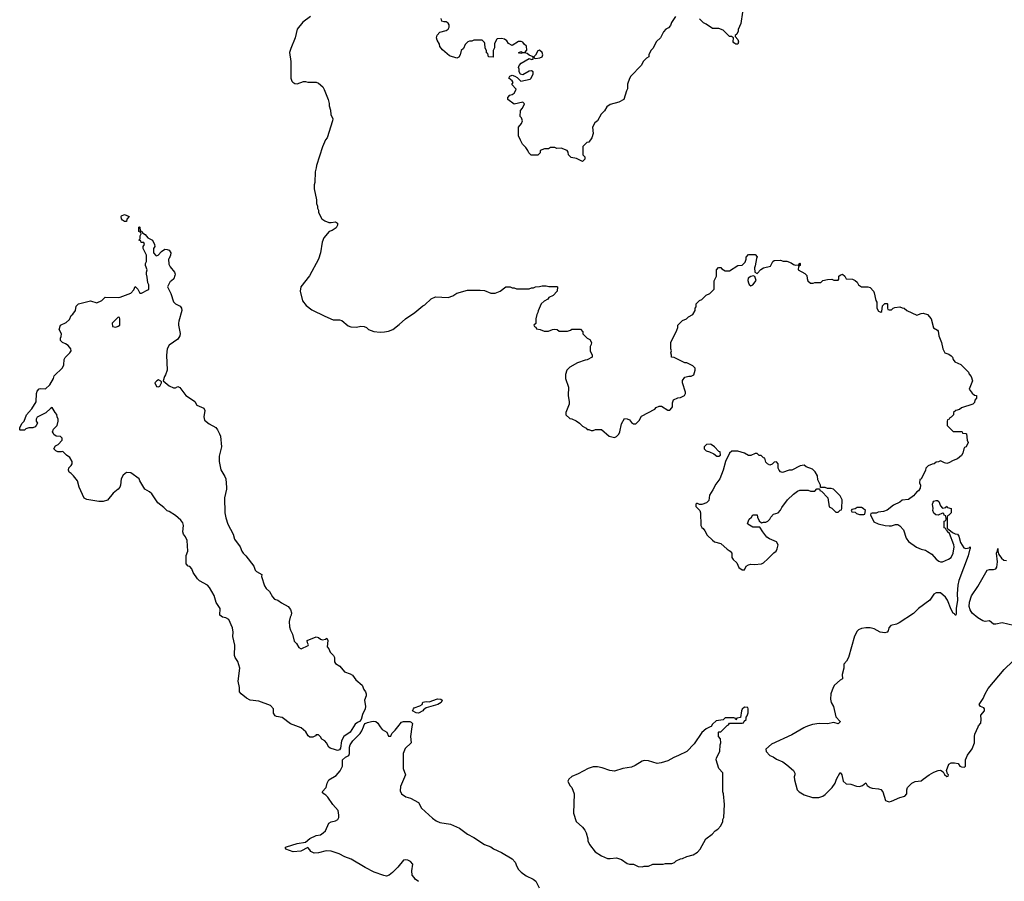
# Model space of a CAD drawing. Header units: inches. Extents: x 2473073 to 2657680, y 705365 to 849016.
# Tile 28 of 151: x 2529886 to 2539130, y 768550 to 776639. Entities that reach past the tile are written whole.
import ezdxf

# ---------------------------------------------------------------- set-up
doc = ezdxf.new("R2010")
doc.units = ezdxf.units.IN
doc.header["$MEASUREMENT"] = 0
for name, color, linetype in [('C5727', 7, 'Continuous'), ('C5736', 7, 'Continuous'), ('C5737', 7, 'Continuous')]:
    doc.layers.add(name, color=color, linetype=linetype)

msp = doc.modelspace()

# ---------------------------------------------------------------- linework, layer by layer
at = {"layer": 'C5727', "color": 5, "elevation": 40}
msp.add_lwpolyline([(2530000, 772807.8), (2529972.7, 772807.3), (2529943.6, 772796.4), (2529930, 772786), (2529890, 772786), (2529886, 772790), (2529886, 772810), (2529908, 772850), (2529928, 772870), (2529948.7, 772930), (2529998, 772982), (2530000, 772985.1)], dxfattribs=at)
at = {"layer": 'C5736', "color": 5}
for points, elevation in [([(2533630, 768548.7), (2533598, 768570), (2533590, 768586), (2533570, 768606), (2533568.9, 768648.9), (2533576, 768710), (2533556.6, 768736.6), (2533530, 768749.3), (2533510, 768752.3), (2533490, 768749.2), (2533436.7, 768683.3), (2533387.1, 768632.9), (2533354, 768606), (2533330, 768599.5), (2533303.9, 768603.9), (2533215.6, 768635.6), (2533130, 768679.5), (2532996.6, 768756.6), (2532939.1, 768779.1), (2532886.8, 768806.8), (2532810, 768832.7), (2532762.8, 768837.2), (2532690, 768817.2), (2532650, 768814), (2532618, 768830), (2532610, 768846), (2532590, 768866), (2532526.8, 768833.2), (2532454.9, 768825.1), (2532386, 768850), (2532382, 768862), (2532382, 768870), (2532390, 768874), (2532490, 768904), (2532570, 768918), (2532610, 768950.8), (2532670, 768978.8), (2532710, 768987.3), (2532736.3, 769003.7), (2532756.3, 769023.7), (2532790, 769094.8), (2532810, 769107.7), (2532850, 769116.3), (2532873.2, 769130), (2532882, 769150), (2532882.9, 769170), (2532875.6, 769215.6), (2532827, 769270), (2532779.7, 769339.7), (2532760.1, 769360.1), (2532742, 769370), (2532725.2, 769390), (2532762.7, 769430), (2532773.2, 769470), (2532790, 769501), (2532857.6, 769542.4), (2532894, 769586), (2532916, 769630), (2532915.3, 769690), (2532944.7, 769715.3), (2532975.3, 769730), (2532982, 769750), (2532981.2, 769810), (2532989.5, 769830.5), (2533014, 769870), (2533081.6, 769938.4), (2533098.3, 769961.7), (2533113.5, 770000)], 40), ([(2533021.6, 770000), (2532990, 769949), (2532930, 769908.7), (2532906.8, 769870), (2532899.1, 769800.9), (2532890, 769785.2), (2532870, 769779.3), (2532850, 769782.7), (2532800.2, 769800.2), (2532788.7, 769808.7), (2532768, 769850), (2532750, 769868), (2532723.1, 769883.1), (2532710, 769906), (2532690, 769926), (2532670, 769926), (2532663.6, 769916.4), (2532636.9, 769903.1), (2532610, 769902), (2532594.6, 769914.6), (2532572.9, 769952.9), (2532529.4, 769989.4), (2532502.9, 770000)], 40), ([(2533270.8, 770000), (2533290, 769976), (2533334, 769950), (2533350, 769914), (2533370, 769914), (2533381.2, 769938.8), (2533411.9, 769968.1), (2533436.7, 770000)], 40), ([(2533568.2, 770000), (2533554, 769910), (2533561, 769850), (2533504.5, 769795.5), (2533487.3, 769750), (2533486.8, 769610), (2533507.3, 769550), (2533460.3, 769439.7), (2533458.8, 769398.8), (2533470.4, 769370.4), (2533510, 769344), (2533556, 769330), (2533630, 769290.7), (2533657.3, 769237.3), (2533762.3, 769142.3), (2533797.4, 769117.4), (2533830, 769101.3), (2533930, 769084.9), (2534014.8, 769050), (2534090, 768992.2), (2534150, 768962.4), (2534250, 768894), (2534310, 768873.4), (2534335.6, 768855.6), (2534410, 768820.7), (2534510, 768760.5), (2534539.1, 768730), (2534553.4, 768690), (2534570, 768661), (2534595.8, 768635.8), (2534641.6, 768601.6), (2534708, 768570), (2534731.5, 768550), (2534762.3, 768490)], 40), ([(2536369.9, 770000), (2536330, 769982), (2536290, 769948), (2536219.8, 769840.2), (2536150.6, 769769.4), (2536071.3, 769730), (2536026.9, 769713.1), (2535970, 769682), (2535910, 769660.9), (2535870, 769657), (2535790, 769681.2), (2535750, 769685.2), (2535730, 769679), (2535663.4, 769636.6), (2535630, 769621.2), (2535550, 769608.7), (2535470, 769584), (2535426, 769590), (2535356, 769616), (2535310, 769625.2), (2535270, 769625.2), (2535222, 769610), (2535130, 769559), (2535070, 769535.3), (2535042, 769510), (2535032, 769490), (2535052, 769450), (2535071.3, 769430), (2535090.9, 769370.9), (2535084.7, 769190), (2535111.3, 769110), (2535170, 769058), (2535191, 769030), (2535203.5, 769003.5), (2535221, 768950), (2535221, 768930), (2535235.3, 768895.3), (2535290, 768826), (2535347.9, 768787.9), (2535404.5, 768764.5), (2535430, 768762.8), (2535490, 768771), (2535535.3, 768755.3), (2535590, 768718), (2535610, 768711.3), (2535650, 768711), (2535694, 768690), (2535730, 768686), (2535750, 768691.3), (2535790, 768692), (2535830, 768711.3), (2535928.4, 768711.6), (2535950, 768718), (2536010, 768718), (2536033.6, 768726.4), (2536050, 768742), (2536090, 768762), (2536110, 768764.7), (2536150, 768782), (2536210, 768798), (2536250, 768824.7), (2536275.3, 768850), (2536328, 768950), (2536388.4, 768991.6), (2536416.4, 769023.6), (2536440.4, 769039.6), (2536468, 769070), (2536488, 769110), (2536488, 769130), (2536498, 769150), (2536502, 769270), (2536495.3, 769370), (2536488.7, 769390), (2536488, 769568), (2536449.1, 769609.1), (2536424, 769690), (2536428.7, 769710), (2536459, 769770), (2536462, 769830), (2536468, 769850), (2536467.3, 769887.3), (2536448, 769910), (2536446, 769950), (2536450, 769954), (2536470, 769954), (2536515, 770000)], 60), ([(2537267.7, 770000), (2537248.1, 769991.9), (2537135.2, 769924.8), (2536943.5, 769836.5), (2536892, 769790), (2536894, 769770), (2536930, 769732), (2536959.8, 769719.8), (2536990, 769698), (2537050, 769671.3), (2537090, 769644.7), (2537152, 769590), (2537163.6, 769563.6), (2537164.7, 769550), (2537158, 769530), (2537162, 769502), (2537186, 769410), (2537204.7, 769390), (2537250, 769361), (2537330, 769336), (2537390, 769336), (2537428, 769350), (2537450, 769364.7), (2537515.3, 769430), (2537542, 769470), (2537554, 769510), (2537590, 769572), (2537604.7, 769550), (2537616.3, 769490), (2537644.9, 769464.9), (2537690, 769460.5), (2537742, 769442), (2537770, 769440.7), (2537798, 769450), (2537830, 769474), (2537842, 769450), (2537872, 769430), (2537890, 769422.8), (2537950, 769419.1), (2537970.4, 769410.4), (2537990.4, 769390.4), (2538016, 769310), (2538030, 769300.7), (2538050, 769297.3), (2538070, 769302), (2538150, 769336), (2538198, 769350), (2538215.3, 769370), (2538215.3, 769410), (2538222, 769430), (2538262, 769470), (2538293.2, 769486.8), (2538350, 769492), (2538368, 769510), (2538424, 769550), (2538470, 769576), (2538510, 769591.3), (2538530, 769592), (2538556.9, 769576.9), (2538570, 769554), (2538590, 769534), (2538602, 769538), (2538606, 769550), (2538598, 769558), (2538588, 769590), (2538609, 769650), (2538630, 769661), (2538662, 769662), (2538696, 769656), (2538714, 769630), (2538730, 769624.7), (2538758, 769622), (2538766, 769630), (2538766, 769690), (2538784.7, 769735.3), (2538830, 769792), (2538849, 769850), (2538849, 769910), (2538854, 769930), (2538884.4, 770000)], 60)]:
    msp.add_lwpolyline(points, dxfattribs=dict(at, elevation=elevation))
at = {"layer": 'C5737', "color": 5}
for points, elevation in [([(2532616, 776670), (2532543.5, 776616.5), (2532492.2, 776550), (2532472.4, 776470), (2532430.3, 776370), (2532420.3, 776330), (2532432.8, 776247.2), (2532430.9, 776090.9), (2532441.4, 776061.4), (2532450, 776051.3), (2532470, 776041), (2532490, 776038), (2532550, 776058), (2532570, 776058), (2532591.6, 776051.6), (2532670, 776051.3), (2532690, 776044.7), (2532731.3, 776010), (2532745.4, 775985.4), (2532781, 775890), (2532790.9, 775850.9), (2532791.3, 775830), (2532804.7, 775790), (2532806, 775750), (2532824.7, 775710), (2532822.8, 775690), (2532771.3, 775530), (2532758, 775510), (2532730, 775446), (2532671.3, 775270), (2532670.9, 775249.1), (2532661, 775210), (2532658, 775110), (2532651.3, 775090), (2532651.3, 775050), (2532671.6, 774948.4), (2532672.7, 774912.7), (2532682, 774890), (2532682, 774870), (2532692, 774850), (2532692, 774830), (2532722, 774770), (2532751.1, 774751.1), (2532790, 774736), (2532810, 774734), (2532850, 774741.6), (2532870.7, 774730), (2532870.7, 774710), (2532855.8, 774684.2), (2532819.9, 774660.1), (2532792, 774650), (2532742, 774590), (2532724.7, 774550), (2532711.3, 774450), (2532691.3, 774390), (2532605.4, 774234.6), (2532526, 774130), (2532518, 774090), (2532539.8, 773999.8), (2532576.8, 773956.8), (2532630, 773916), (2532750, 773854.8), (2532830, 773822.8), (2532890, 773822.8), (2532910, 773816), (2532970, 773766), (2532994.4, 773754.4), (2533049.1, 773750.9), (2533090, 773761), (2533119.8, 773759.8), (2533142, 773750), (2533162, 773730), (2533210, 773710.8), (2533270, 773704.9), (2533310, 773707.3), (2533350, 773714.8), (2533390, 773731), (2533450, 773776), (2533508.7, 773830), (2533595.3, 773890), (2533670, 773952), (2533690, 773962), (2533750, 774018), (2533790, 774038), (2533910, 774031), (2533952.9, 774047.1), (2533990, 774071), (2534090, 774101), (2534210, 774101), (2534250, 774096), (2534310, 774071), (2534350, 774071), (2534398, 774090), (2534451.6, 774131.6), (2534491.1, 774131.1), (2534510, 774122), (2534530, 774122), (2534550, 774112), (2534610, 774111.3), (2534670, 774112), (2534690, 774122), (2534710, 774122), (2534730, 774132), (2534767.3, 774132.7), (2534790, 774142), (2534830, 774142), (2534852.7, 774132.7), (2534930, 774134), (2534934, 774130), (2534932, 774090), (2534894, 774050), (2534854, 774030), (2534843.6, 774016.4), (2534810, 773998), (2534782, 773970), (2534752.7, 773907.3), (2534752, 773890), (2534742, 773870), (2534732, 773830), (2534731.6, 773788.4), (2534714, 773770), (2534718, 773758), (2534732, 773752), (2534738, 773738), (2534771.6, 773731.6), (2534810, 773714), (2534850, 773714), (2534888.4, 773731.6), (2534910, 773734), (2534931.6, 773731.6), (2534950, 773714), (2535030, 773714), (2535056.4, 773723.6), (2535070, 773734), (2535150, 773734), (2535174, 773710), (2535174, 773690), (2535214, 773650), (2535238, 773638), (2535254, 773610), (2535251.6, 773588.4), (2535242, 773570), (2535242, 773530), (2535262, 773490), (2535262, 773470), (2535213.7, 773446.3), (2535196, 773444), (2535123.5, 773416.5), (2535050, 773378), (2535022, 773350), (2535011.6, 773308.4), (2535011.3, 773270), (2535038, 773190), (2535036, 773110), (2535046, 773050), (2535044.7, 773030), (2535014, 772950), (2535014, 772930), (2535050, 772894), (2535070, 772892), (2535110, 772872), (2535142, 772850), (2535170, 772822), (2535203.6, 772803.6), (2535212.7, 772792.7), (2535230, 772792), (2535250, 772782), (2535270, 772782), (2535291.6, 772791.6), (2535350, 772791.3), (2535422, 772730), (2535470, 772718), (2535490, 772724.7), (2535512.1, 772747.9), (2535521.2, 772770), (2535536.5, 772843.5), (2535566, 772894), (2535590, 772891.3), (2535610, 772881), (2535630, 772858), (2535650, 772844.7), (2535670, 772844.7), (2535703.1, 772876.9), (2535723.1, 772916.9), (2535850, 772982), (2535863.1, 772996.9), (2535888.4, 773011.6), (2535911.6, 773011.6), (2535970, 772972), (2535990, 772974), (2536010, 772994), (2536014.6, 773005.4), (2536016.4, 773043.6), (2536026, 773070), (2536066, 773090), (2536090, 773092), (2536128.4, 773111.6), (2536138, 773130), (2536136.4, 773143.6), (2536108, 773230), (2536108.4, 773251.6), (2536130, 773282), (2536170, 773292), (2536190, 773292), (2536214.6, 773305.4), (2536228, 773350), (2536227.3, 773367.3), (2536206, 773390), (2536150, 773418), (2536130, 773418), (2536030, 773468), (2536006, 773470), (2536006, 773490), (2535998, 773510), (2536006, 773530), (2535998, 773550), (2535998, 773610), (2536056.4, 773723.6), (2536066, 773750), (2536066, 773770), (2536110, 773814), (2536146, 773830), (2536166, 773850), (2536206, 773870), (2536228, 773910), (2536228, 773930), (2536236.4, 773943.6), (2536238, 773970), (2536243.1, 773976.9), (2536270, 774002), (2536290, 774012), (2536330, 774052), (2536366, 774070), (2536406, 774110), (2536407.3, 774187.3), (2536428, 774230), (2536428, 774290), (2536447.3, 774312.7), (2536470, 774312), (2536479.6, 774299.6), (2536510, 774282), (2536550, 774282), (2536630, 774332), (2536670, 774334), (2536696.4, 774363.6), (2536706, 774390), (2536706, 774410), (2536730, 774434), (2536790, 774434), (2536810, 774414), (2536802.8, 774397.2), (2536792.5, 774327.5), (2536784, 774310), (2536787.3, 774267.3), (2536810, 774256), (2536845.1, 774294.9), (2536869, 774310), (2536934.6, 774325.4), (2536958, 774370), (2536970, 774378), (2537030, 774382), (2537052.7, 774372.7), (2537090, 774371.3), (2537130, 774358), (2537150, 774342), (2537170, 774334), (2537202, 774338), (2537210, 774352), (2537214, 774350), (2537214, 774330), (2537198, 774322), (2537194, 774290), (2537256.9, 774256.9), (2537276, 774236), (2537278, 774210), (2537286.4, 774186.4), (2537310, 774164.7), (2537334.6, 774165.4), (2537351.6, 774171.6), (2537407.3, 774172.7), (2537426, 774190), (2537470, 774201), (2537510, 774202), (2537530, 774194), (2537570, 774194), (2537578, 774202), (2537578, 774230), (2537590, 774242), (2537610, 774250.8), (2537632, 774230), (2537644.7, 774204.7), (2537703.6, 774203.6), (2537730, 774192), (2537750, 774174), (2537762, 774150), (2537790, 774132), (2537850, 774131.3), (2537870, 774124.7), (2537902, 774090), (2537910, 774074), (2537923.6, 774003.6), (2537932.7, 773987.3), (2537934, 773930), (2537950, 773902), (2537970, 773894), (2537982, 773898), (2537987.3, 773952.7), (2538010, 773974), (2538030, 773974), (2538034, 773970), (2538034, 773930), (2538038, 773918), (2538050, 773914), (2538070, 773914), (2538086, 773930), (2538103.1, 773936.9), (2538150, 773942), (2538172.7, 773932.7), (2538190, 773932), (2538214, 773910), (2538310, 773864.7), (2538350, 773882), (2538370, 773884.7), (2538410, 773871), (2538444.7, 773830), (2538466.4, 773746.4), (2538503.6, 773723.6), (2538510, 773714), (2538516, 773670), (2538541, 773610), (2538552, 773550), (2538571.6, 773511.6), (2538610, 773498), (2538630, 773484.7), (2538644.7, 773470), (2538651.3, 773450), (2538667.1, 773427.1), (2538722, 773402), (2538794, 773330), (2538802, 773310), (2538818, 773290), (2538830.8, 773250), (2538802, 773170), (2538830, 773132), (2538850, 773114), (2538870, 773112), (2538870, 773086), (2538852.7, 773067.3), (2538850, 773046), (2538834, 773030), (2538730, 772995.3), (2538710, 772978), (2538674, 772970), (2538654, 772950), (2538654, 772930), (2538630, 772906), (2538618, 772902), (2538612.7, 772887.3), (2538598, 772882), (2538594, 772870), (2538594, 772830), (2538650, 772774), (2538727.3, 772772.7), (2538734, 772770), (2538738, 772758), (2538770, 772754), (2538774, 772750), (2538782, 772690), (2538792, 772670), (2538771.3, 772630), (2538758, 772622), (2538751.3, 772610), (2538742, 772570), (2538730, 772548), (2538690, 772515.3), (2538650, 772501.2), (2538610, 772477.2), (2538590, 772474), (2538570, 772479), (2538530, 772498), (2538511.6, 772488.4), (2538490, 772486), (2538471.6, 772468.4), (2538452.7, 772467.3), (2538414, 772450), (2538394, 772430), (2538392, 772410), (2538350, 772326), (2538338, 772322), (2538334, 772290), (2538342, 772270), (2538339.6, 772240.4), (2538323.6, 772216.4), (2538310, 772208), (2538278, 772170), (2538230, 772134), (2538170, 772128), (2538150, 772108.7), (2538090, 772082), (2538030, 772035.3), (2537996.9, 772023.1), (2537945.4, 772014.6), (2537927.3, 772007.3), (2537890, 772006), (2537878, 772002), (2537874, 771990), (2537905.4, 771925.4), (2537945.4, 771905.4), (2538011, 771891), (2538050, 771887.3), (2538070, 771887.3), (2538110, 771901), (2538130, 771901), (2538150, 771886), (2538182.8, 771850), (2538207.7, 771770), (2538230, 771740.7), (2538306.6, 771686.6), (2538350, 771667.7), (2538390, 771658.8), (2538410, 771647.3), (2538450, 771620.7), (2538490, 771574.8), (2538516.8, 771556.8), (2538530, 771550.8), (2538550, 771550.8), (2538606.3, 771573.7), (2538630, 771591.3), (2538649.2, 771630), (2538659.3, 771690), (2538657.2, 771710), (2538616.4, 771816.4), (2538598, 771830), (2538598, 771838), (2538586, 771850), (2538582, 771862), (2538566, 771870), (2538566, 771930), (2538582, 771938), (2538586, 771950), (2538582, 771982), (2538567.3, 771987.3), (2538562, 772002), (2538550, 772006), (2538510, 771986), (2538486, 771990), (2538470, 772006), (2538458, 772030), (2538462, 772050), (2538455.3, 772090), (2538462, 772110), (2538470, 772118), (2538490, 772124.7), (2538503.6, 772123.6), (2538515.3, 772115.3), (2538530, 772074), (2538550, 772054), (2538582, 772058), (2538590, 772072), (2538598, 772058), (2538631.1, 772051.1), (2538632, 772010), (2538610, 771986), (2538598, 771982), (2538594, 771970), (2538594, 771870), (2538598, 771858), (2538610, 771854), (2538643.6, 771823.6), (2538670, 771812), (2538692, 771810), (2538704.7, 771790), (2538718.8, 771730), (2538750, 771681), (2538770, 771674.8), (2538799, 771681), (2538810.6, 771690.6), (2538810.3, 771670), (2538802.5, 771657.5), (2538790, 771605.2), (2538704.6, 771375.4), (2538693.1, 771330), (2538688.4, 771250), (2538692.2, 771190), (2538677.3, 771110), (2538678, 771062), (2538674, 771050), (2538670, 771048.7), (2538662, 771062), (2538650, 771068.7), (2538630, 771102), (2538597.2, 771190), (2538577.5, 771217.5), (2538530, 771258), (2538490, 771258), (2538470, 771246), (2538431.3, 771190), (2538326, 771110), (2538276.7, 771063.3), (2538144, 770976), (2538116.8, 770963.2), (2538066, 770950), (2538047.3, 770930), (2538038.8, 770901.2), (2538030, 770888), (2538010, 770882), (2537966, 770890), (2537910, 770919), (2537870, 770929), (2537830, 770929), (2537790, 770922), (2537762, 770910), (2537750, 770898), (2537724, 770850), (2537666, 770650), (2537650, 770618), (2537624.7, 770590), (2537624, 770550), (2537606.8, 770490), (2537611, 770450), (2537590, 770439), (2537534.8, 770390), (2537522.8, 770370), (2537500.7, 770310), (2537498.8, 770258.8), (2537506, 770230), (2537526, 770190), (2537550, 770094), (2537590, 770051.3), (2537590, 770048), (2537570, 770029), (2537530, 770042), (2537471, 770029), (2537392.9, 770032.9), (2537330, 770022.7), (2537290.5, 770009.5), (2537267.7, 770000)], 60), ([(2536044.7, 776670), (2536006.4, 776613.6), (2535995.3, 776584.7), (2535976.9, 776563.1), (2535954, 776550), (2535930, 776526), (2535902, 776470), (2535866.4, 776433.6), (2535832, 776370), (2535812, 776350), (2535792, 776310), (2535792, 776290), (2535770, 776278), (2535742, 776250), (2535722, 776210), (2535624.7, 776110), (2535610, 776086), (2535592.7, 776032.7), (2535594, 775990), (2535582, 775970), (2535558, 775890), (2535510, 775864), (2535430, 775842), (2535399.6, 775820.4), (2535375.3, 775784.7), (2535346.4, 775753.6), (2535311.1, 775688.9), (2535284.7, 775670), (2535264.7, 775630), (2535271.3, 775570), (2535258, 775530), (2535230, 775488), (2535210, 775486), (2535174, 775450), (2535174, 775370), (2535191.6, 775351.6), (2535192, 775330), (2535170, 775308.7), (2535114.6, 775334.6), (2535064.7, 775344.7), (2535038, 775370), (2535034.6, 775394.6), (2535026, 775410), (2534970, 775434), (2534930, 775428.7), (2534910, 775438), (2534870, 775438), (2534850, 775428), (2534812.7, 775427.3), (2534774, 775410), (2534774, 775390), (2534751.6, 775368.4), (2534688.7, 775368.7), (2534666, 775390), (2534658, 775410), (2534638, 775438), (2534608, 775470), (2534588.4, 775508.4), (2534568, 775550), (2534568, 775630), (2534596.4, 775663.6), (2534606, 775690), (2534596.4, 775716.4), (2534586, 775730), (2534587.3, 775787.3), (2534608, 775810), (2534626, 775850), (2534610, 775866), (2534530, 775846), (2534468.9, 775888.9), (2534468.4, 775908.4), (2534488, 775930), (2534510, 775936), (2534528.7, 775950), (2534542, 775970), (2534546, 775986), (2534508, 776030), (2534518, 776050), (2534510, 776066), (2534478, 776090), (2534488, 776110), (2534510, 776118), (2534534, 776110), (2534558, 776098), (2534590, 776062), (2534678, 776082), (2534688.9, 776091.1), (2534708, 776130), (2534706, 776150), (2534690, 776158), (2534670, 776155.3), (2534610, 776122), (2534588.4, 776128.4), (2534575.3, 776150), (2534574.6, 776174.6), (2534568, 776190), (2534575.3, 776210), (2534595.3, 776230), (2534670, 776274), (2534690, 776264.7), (2534706, 776270), (2534706, 776290), (2534670, 776306), (2534650, 776322), (2534630, 776328.7), (2534610, 776328.7), (2534590, 776322), (2534568.7, 776328.7), (2534590, 776342), (2534610, 776332), (2534627.3, 776332.7), (2534648, 776352), (2534644, 776390), (2534622, 776410), (2534610, 776428), (2534594.6, 776434.6), (2534570, 776435.3), (2534510, 776398), (2534476.4, 776416.4), (2534460.4, 776440.4), (2534436.4, 776456.4), (2534410, 776462), (2534370, 776458), (2534364.7, 776455.3), (2534345.4, 776414.6), (2534343.6, 776376.4), (2534332, 776350), (2534330, 776288), (2534288, 776290), (2534282, 776322), (2534268.4, 776328.4), (2534267.3, 776347.3), (2534256.4, 776376.4), (2534254.6, 776414.6), (2534250, 776426), (2534227.3, 776447.3), (2534150, 776446), (2534130, 776438), (2534110, 776438), (2534094, 776430), (2534070, 776406), (2534052, 776370), (2534032, 776350), (2534022, 776310), (2534010, 776286), (2533990, 776278), (2533920.2, 776300.2), (2533856.4, 776356.4), (2533830, 776386), (2533828, 776410), (2533805.6, 776445.6), (2533799, 776470), (2533805.6, 776494.4), (2533830, 776522), (2533890, 776538), (2533908, 776550), (2533919, 776570), (2533919, 776590), (2533910, 776608), (2533890, 776618), (2533870, 776618), (2533850, 776626), (2533842, 776650)], 60), ([(2536672, 776710), (2536656.9, 776603.1), (2536632.7, 776547.3), (2536632, 776530), (2536618, 776502), (2536602, 776490), (2536602, 776482), (2536630, 776454), (2536634.8, 776430), (2536630, 776408), (2536610, 776408), (2536590, 776422), (2536585.2, 776430), (2536588, 776470), (2536570, 776482), (2536550, 776482), (2536490, 776542), (2536450, 776555.3), (2536390, 776555.3), (2536330, 776598), (2536306, 776610), (2536268.4, 776648.4)], 60), ([(2530000, 772985.1), (2530042, 773050), (2530044, 773130), (2530049.2, 773150.8), (2530070, 773172), (2530083.1, 773176.9), (2530127.3, 773172.7), (2530168, 773210), (2530202, 773270), (2530210, 773294), (2530288.9, 773371.1), (2530300.4, 773399.6), (2530304, 773450), (2530313.6, 773466.4), (2530358, 773510), (2530368, 773530), (2530366, 773550), (2530340.4, 773580.4), (2530316.4, 773596.4), (2530287.3, 773607.3), (2530268.4, 773628.4), (2530268, 773650), (2530276.4, 773663.6), (2530278, 773690), (2530258, 773730), (2530269, 773770), (2530323.1, 773796.9), (2530354, 773826), (2530370, 773862), (2530385.6, 773874.4), (2530409, 773910), (2530415.3, 773950), (2530438, 773970), (2530550, 773998.8), (2530610, 773982), (2530658, 774002), (2530690, 774034), (2530810, 774030.6), (2530830, 774034), (2530929.3, 774070.7), (2530958, 774102), (2530970, 774134), (2530994, 774110), (2531012.7, 774072.7), (2531030, 774072), (2531090, 774102), (2531098, 774110), (2531098, 774150), (2531088.9, 774168.9), (2531083.1, 774223.1), (2531075.3, 774250), (2531075.3, 774270), (2531082, 774290), (2531068, 774330), (2531068, 774350), (2531078, 774370), (2531078, 774430), (2531046, 774490), (2531046, 774510), (2531058, 774530), (2531050, 774546), (2531027.3, 774547.3), (2531022, 774562), (2531006, 774570), (2531018, 774582), (2531018, 774610), (2531026, 774630), (2531022, 774642), (2531006, 774650), (2531006, 774690), (2531010, 774694), (2531014, 774690), (2531018, 774658), (2531032.7, 774652.7), (2531038, 774638), (2531063.6, 774623.6), (2531090, 774592), (2531132, 774570), (2531152.7, 774527.3), (2531154, 774510), (2531142, 774490), (2531142, 774450), (2531165.4, 774425.4), (2531170, 774422), (2531186, 774430), (2531216.4, 774463.6), (2531250, 774484.7), (2531270, 774482.8), (2531290, 774474), (2531304, 774450), (2531302.8, 774430), (2531290, 774398), (2531282, 774390), (2531285.4, 774345.4), (2531298, 774318), (2531338, 774270), (2531344.7, 774250), (2531343.6, 774236.4), (2531332.7, 774207.3), (2531310, 774186), (2531298, 774182), (2531274, 774130), (2531304.7, 774070), (2531331.1, 773991.1), (2531350, 773972), (2531392, 773950), (2531404.7, 773930), (2531406.8, 773910), (2531379.1, 773810), (2531377.3, 773790), (2531377.3, 773770), (2531393.4, 773693.4), (2531390.5, 773670), (2531370, 773639.3), (2531290, 773582.7), (2531270.5, 773550), (2531264, 773490), (2531270.5, 773349.5), (2531254.8, 773305.2), (2531244.7, 773290), (2531234, 773250), (2531290, 773202), (2531330, 773182), (2531350, 773182), (2531370, 773194), (2531390, 773184.7), (2531446, 773110), (2531510, 773070.6), (2531530, 773053.4), (2531550, 773018.8), (2531613.4, 772993.4), (2531624.7, 772970), (2531614.8, 772910), (2531620.7, 772880.7), (2531663.8, 772843.8), (2531726, 772810), (2531742.8, 772790), (2531762.8, 772750), (2531770.5, 772730), (2531781.6, 772630), (2531758.8, 772541.2), (2531758, 772490), (2531773.4, 772413.4), (2531813.4, 772350), (2531820.7, 772330), (2531827.5, 772247.5), (2531827.7, 772230), (2531807.7, 772150), (2531813, 772010), (2531821.1, 771961.1), (2531841.6, 771901.6), (2531890.3, 771810.3), (2531903.1, 771763.1), (2531956, 771690), (2531970.9, 771650.9), (2531984.7, 771630), (2532010, 771604.7), (2532084.7, 771510), (2532098, 771470), (2532110, 771458), (2532158, 771430), (2532156, 771410), (2532183.5, 771323.5), (2532199.8, 771299.8), (2532230, 771271), (2532259.3, 771219.3), (2532279.5, 771199.5), (2532310, 771188), (2532343.9, 771163.9), (2532406, 771130), (2532430, 771101), (2532439.1, 771070), (2532436.3, 771050), (2532424, 771030), (2532415.5, 770990), (2532418.5, 770938.5), (2532427.3, 770907.3), (2532446, 770870), (2532463.6, 770803.6), (2532483.6, 770783.6), (2532505.4, 770745.4), (2532530, 770732), (2532595.3, 770764.7), (2532598, 770770), (2532588.4, 770788.4), (2532586, 770810), (2532670, 770844.7), (2532690, 770838), (2532710, 770822), (2532730, 770818), (2532756.4, 770823.6), (2532770, 770831.3), (2532778, 770810), (2532772, 770750), (2532790, 770732), (2532802, 770702), (2532832, 770670), (2532842, 770650), (2532842, 770610), (2532850, 770594), (2532891.1, 770571.1), (2532936.9, 770516.9), (2532990, 770498), (2533010, 770484.7), (2533041.6, 770441.6), (2533101, 770390), (2533116, 770350), (2533133.4, 770330), (2533140.5, 770310), (2533138.4, 770290), (2533122, 770250), (2533133.4, 770190), (2533130.6, 770170), (2533103.5, 770116.5), (2533090.5, 770069.5), (2533076, 770050), (2533058, 770042), (2533036.3, 770023.7), (2533021.6, 770000)], 40), ([(2532502.9, 770000), (2532430, 770029.2), (2532350, 770089), (2532296.4, 770096.4), (2532283.1, 770103.1), (2532268.9, 770128.9), (2532268, 770170), (2532239.3, 770199.3), (2532130, 770240.9), (2532048.7, 770250), (2532014, 770270), (2531964, 770310), (2531950, 770328.7), (2531949.5, 770370), (2531938, 770430), (2531954, 770550), (2531932.9, 770612.9), (2531909.2, 770650), (2531902.7, 770670), (2531906.3, 770766.3), (2531886.8, 770846.8), (2531889.5, 770890), (2531883.7, 770930), (2531849.3, 771009.3), (2531822, 771022), (2531790, 771029.3), (2531765.2, 771050), (2531769, 771110), (2531730, 771168.7), (2531712.7, 771232.7), (2531669.5, 771309.5), (2531649.4, 771329.4), (2531575.3, 771370), (2531554, 771390), (2531515.3, 771450), (2531503.1, 771483.1), (2531484.7, 771504.7), (2531468.7, 771510), (2531449.2, 771530), (2531449.4, 771610), (2531465.2, 771650), (2531457.2, 771750), (2531443.1, 771783.1), (2531424, 771810), (2531419, 771830), (2531424, 771890), (2531416.5, 771916.5), (2531400.2, 771940.2), (2531350, 771984), (2531290, 772022), (2531270, 772029), (2531240.2, 772060.2), (2531182, 772102), (2531126.3, 772186.3), (2531105.6, 772205.6), (2531062, 772230), (2531015.3, 772310), (2531009, 772329), (2530930, 772386), (2530890, 772389), (2530856.3, 772363.7), (2530837.3, 772330), (2530832.7, 772270), (2530824.9, 772250), (2530810.5, 772230), (2530764.8, 772195.2), (2530710, 772129.6), (2530670, 772116.2), (2530630, 772114.5), (2530515.3, 772135.3), (2530490, 772146), (2530444, 772250), (2530428.7, 772310), (2530390, 772358), (2530370, 772378), (2530349, 772390), (2530344, 772410), (2530348.9, 772431.1), (2530370, 772454), (2530378, 772470), (2530378, 772490), (2530358, 772530), (2530326, 772550), (2530290, 772586), (2530278, 772582), (2530243.1, 772583.1), (2530226, 772590), (2530208, 772610), (2530223.1, 772636.9), (2530246, 772650), (2530286, 772690), (2530286, 772710), (2530270, 772726), (2530230, 772728), (2530205.6, 772745.6), (2530199, 772759), (2530195.3, 772770), (2530204.7, 772795.3), (2530238, 772830), (2530248, 772870), (2530248, 772890), (2530238, 772910), (2530233.6, 772933.6), (2530218, 772950), (2530190, 772998), (2530174, 772990), (2530131.6, 772948.4), (2530050, 772906), (2530042, 772890), (2530042, 772870), (2530052, 772850), (2530042, 772830), (2530030, 772818), (2530010, 772808), (2530000, 772807.8)], 40), ([(2539215.3, 770950), (2539110, 770976), (2539050, 770962.7), (2539030, 770965.2), (2538990, 770995.3), (2538950, 770989), (2538930, 770994), (2538883.2, 771023.2), (2538830, 771068.7), (2538810, 771098), (2538801.2, 771130), (2538802.9, 771170), (2538821.7, 771230), (2538881, 771319), (2538970, 771470.7), (2538990, 771476), (2539030, 771476), (2539050, 771484.7), (2539061.2, 771498.8), (2539066.6, 771550), (2539058, 771630), (2539068, 771652), (2539070, 771674), (2539070.6, 771650), (2539078.8, 771618.8), (2539103.4, 771583.4), (2539125.8, 771565.8), (2539150, 771561)], 60), ([(2538884.4, 770000), (2538889.1, 770010.9), (2538910, 770034), (2538914, 770070), (2538909, 770110), (2538944, 770150), (2538944, 770170), (2538938, 770178), (2538908, 770190), (2538895.3, 770210), (2538932.9, 770267.1), (2538949.3, 770310.7), (2538980.2, 770359.8), (2539130, 770538), (2539210, 770618)], 60), ([(2536515, 770000), (2536527.3, 770012.7), (2536542, 770018), (2536550, 770034), (2536670, 770034), (2536682, 770038), (2536687.3, 770052.7), (2536706, 770070), (2536706, 770090), (2536716.4, 770103.6), (2536726, 770130), (2536726, 770170), (2536722, 770182), (2536690, 770186), (2536670, 770166), (2536662, 770150), (2536652.7, 770087.3), (2536618, 770082), (2536610, 770066), (2536602, 770082), (2536590, 770086), (2536510, 770086), (2536490, 770066), (2536423.6, 770056.4), (2536390, 770026), (2536376.9, 770003.1), (2536369.9, 770000)], 60), ([(2533113.5, 770000), (2533121, 770019), (2533129.6, 770030.4), (2533150, 770040.5), (2533190, 770050.8), (2533210, 770054.8), (2533230, 770050.7), (2533250, 770036), (2533262.8, 770010), (2533270.8, 770000)], 40), ([(2533436.7, 770000), (2533470, 770042.8), (2533490, 770050.4), (2533550, 770050.3), (2533562.8, 770042.8), (2533573, 770030), (2533568.2, 770000)], 40)]:
    msp.add_lwpolyline(points, dxfattribs=dict(at, elevation=elevation))
for points, elevation in [([(2534766, 776354), (2534750, 776348), (2534730, 776306), (2534714, 776290), (2534718, 776278), (2534730, 776274), (2534770, 776281), (2534790, 776292), (2534799, 776310), (2534792.5, 776332.5)], 60), ([(2530870, 774746), (2530850, 774758), (2530842, 774770), (2530838, 774790), (2530843.1, 774796.9), (2530870, 774811.3), (2530912.7, 774792.7), (2530892.7, 774767.3), (2530890, 774746)], 40), ([(2536774, 774234), (2536750, 774229.2), (2536726.2, 774213.8), (2536723, 774190), (2536728, 774168), (2536734.4, 774154.4), (2536750, 774141), (2536770, 774151.3), (2536802, 774190), (2536789, 774229)], 60), ([(2530810, 773846), (2530754, 773790), (2530758, 773758), (2530790, 773752), (2530810, 773762), (2530826, 773770), (2530826, 773830), (2530822, 773842)], 40), ([(2531190, 773258), (2531174, 773250), (2531154, 773230), (2531170, 773194), (2531190, 773192), (2531200.4, 773199.6), (2531218, 773230), (2531218, 773238), (2531210, 773246)], 40), ([(2536370, 772654), (2536334, 772650), (2536312, 772630), (2536312, 772610), (2536330, 772592), (2536362, 772582), (2536402, 772562), (2536430, 772542), (2536450, 772542), (2536466, 772550), (2536462, 772582), (2536450, 772586), (2536408, 772630), (2536378, 772650)], 60), ([(2536630, 772588.7), (2536572, 772588), (2536551.3, 772568.7), (2536511.3, 772490), (2536491.1, 772408.9), (2536458, 772330), (2536422, 772278), (2536395.3, 772224.7), (2536363.6, 772176.4), (2536355.3, 772124.7), (2536335.3, 772104.7), (2536290, 772088), (2536268, 772088), (2536250, 772098), (2536243.6, 772096.4), (2536234, 772090), (2536234, 772070), (2536271.6, 772031.6), (2536278, 772010), (2536282, 771890), (2536291.6, 771871.6), (2536303.6, 771863.6), (2536319.8, 771839.8), (2536339.6, 771799.6), (2536390, 771751.3), (2536410, 771738), (2536470, 771722), (2536527.5, 771667.5), (2536558, 771650), (2536570.8, 771630), (2536571, 771590), (2536584.7, 771570), (2536619.8, 771539.8), (2536636.9, 771496.9), (2536670, 771474), (2536690, 771474), (2536708, 771510), (2536730, 771521), (2536750, 771526), (2536783.5, 771523.5), (2536850, 771531), (2536870, 771541), (2536910, 771576), (2536965.4, 771634.6), (2536988.7, 771650), (2536999, 771670), (2537008, 771708), (2536990, 771738), (2536924.7, 771764.7), (2536902, 771782), (2536862, 771830), (2536835.3, 771875.3), (2536770, 771875.3), (2536722, 771902), (2536718, 771910), (2536735.3, 771950), (2536758, 771970), (2536770, 771992), (2536811.1, 771991.1), (2536812, 771970), (2536830, 771934), (2536850, 771914), (2536870, 771922), (2536890, 771922), (2536910, 771932), (2536928, 771950), (2536938, 771970), (2536963.1, 771996.9), (2537006, 772010), (2537030, 772034), (2537040.2, 772059.8), (2537095.3, 772130), (2537150, 772184.7), (2537190, 772211.3), (2537210, 772222), (2537290, 772222), (2537310, 772214), (2537350, 772214), (2537370, 772234), (2537394, 772234), (2537398, 772218), (2537412.7, 772212.7), (2537474, 772150), (2537485.4, 772065.4), (2537510, 772054), (2537550, 772014), (2537570, 772014), (2537590, 772034), (2537602, 772038), (2537606, 772050), (2537608.7, 772130), (2537590, 772168), (2537526, 772230), (2537503.6, 772236.4), (2537470, 772238), (2537450, 772246), (2537406, 772246), (2537406, 772270), (2537380.4, 772320.4), (2537376.4, 772356.4), (2537354.6, 772394.6), (2537330, 772418), (2537270, 772442), (2537250, 772458), (2537214, 772450), (2537134, 772410), (2537110, 772408.7), (2537049.1, 772389.1), (2537030, 772395.3), (2537015.3, 772410), (2537008, 772430), (2537008, 772470), (2536990, 772488), (2536970, 772486), (2536950, 772466), (2536930, 772458), (2536906, 772470), (2536890, 772486), (2536882, 772522), (2536870, 772526), (2536847.3, 772547.3), (2536828.4, 772548.4), (2536810, 772566), (2536790, 772566), (2536751.1, 772548.9), (2536730, 772548.7), (2536690, 772568.7)], 60), ([(2537790, 772058), (2537750, 772058), (2537730, 772046), (2537698, 772042), (2537694, 772030), (2537698, 772018), (2537730, 772014), (2537743.6, 772003.6), (2537770, 771994), (2537810, 771994), (2537822, 771998), (2537826, 772030), (2537806, 772050)], 60), ([(2533630, 770129.7), (2533608, 770130), (2533575.3, 770150), (2533582, 770170), (2533590, 770178), (2533643.1, 770196.9), (2533666, 770210), (2533670, 770232), (2533702, 770238), (2533730, 770236), (2533810, 770262.8), (2533839.6, 770259.6), (2533851.6, 770251.6), (2533842, 770230), (2533812, 770210), (2533702.8, 770177.2), (2533678.8, 770161.2), (2533670, 770149.3)], 40)]:
    msp.add_lwpolyline(points, close=True, dxfattribs=dict(at, elevation=elevation))

doc.saveas('drawing.dxf')
